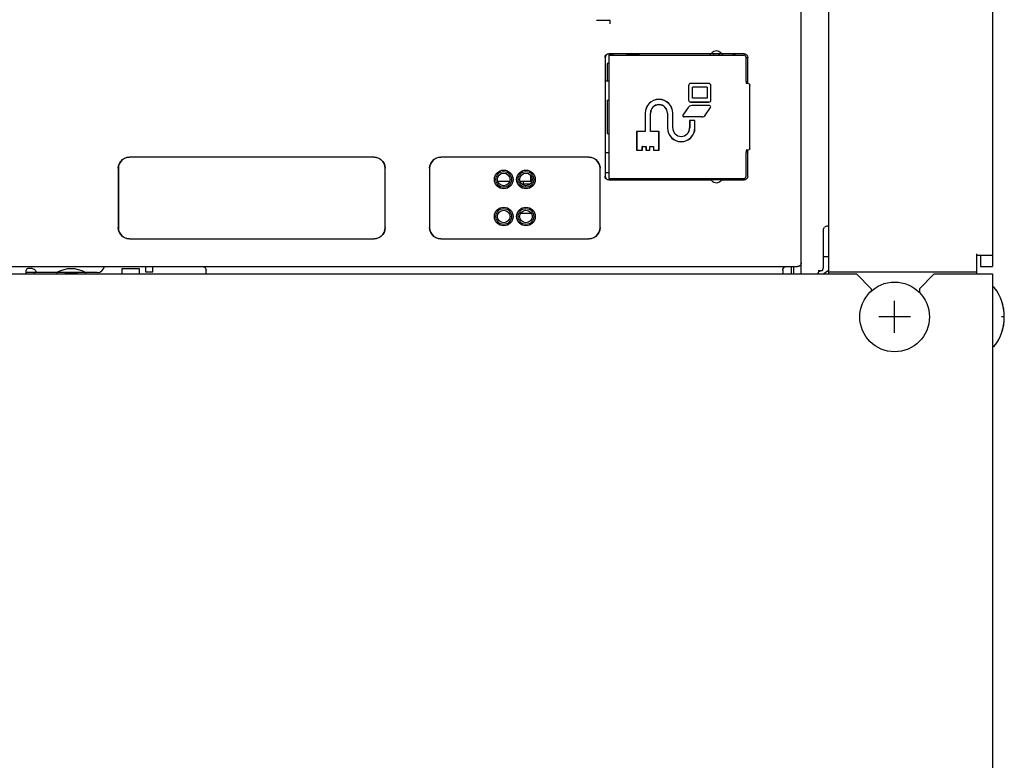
# Model space of a CAD drawing. Extents: x 28 to 410, y 33 to 287.
# Tile 12 of 35: x 89 to 115, y 158 to 178. Entities that reach past the tile are written whole.
import ezdxf

# ---------------------------------------------------------------- set-up
doc = ezdxf.new("R2010")
doc.units = 0
doc.header["$LTSCALE"] = 23.1
doc.layers.get('0').update_dxf_attribs({"linetype": 'CONTINUOUS'})
doc.layers.add('ALL_CURVE', color=7, linetype='CONTINUOUS')

msp = doc.modelspace()

# ---------------------------------------------------------------- linework, layer by layer
at = {"color": 7, "linetype": 'CONTINUOUS'}
for p, q in [((114.755, 244.312), (114.755, 171.212)), ((110.335, 171.012), (110.335, 180.094)), ((109.595, 171.012), (109.595, 179.81)), ((104.435, 177.852), (104.07, 177.852)), ((104.435, 177.763), (104.435, 177.852)), ((104.301, 176.856), (104.301, 173.648)), ((104.305, 176.852), (104.305, 176.252)), ((107.139, 176.956), (104.401, 176.956)), ((104.405, 176.952), (104.513, 176.952)), ((104.405, 176.912), (108.045, 176.912)), ((104.405, 176.912), (104.405, 173.592)), ((104.533, 176.953), (104.513, 176.952)), ((104.513, 176.952), (104.513, 176.932)), ((104.516, 176.917), (104.513, 176.932)), ((104.519, 176.912), (104.516, 176.917)), ((104.897, 176.952), (104.877, 176.953)), ((104.897, 176.952), (105.205, 176.952)), ((104.897, 176.952), (104.897, 176.932)), ((105.216, 176.948), (105.205, 176.952)), ((107.144, 176.948), (107.143, 176.943)), ((107.144, 176.948), (107.155, 176.952)), ((107.455, 176.952), (107.155, 176.952)), ((107.466, 176.948), (107.455, 176.952)), ((108.05, 176.956), (107.471, 176.956)), ((107.747, 176.948), (107.757, 176.948)), ((107.757, 176.948), (107.773, 176.945)), ((108.105, 176.211), (108.105, 176.852)), ((108.15, 176.15), (108.15, 176.856)), ((104.405, 176.692), (104.355, 176.692)), ((104.355, 176.692), (104.355, 176.224)), ((104.313, 176.228), (104.305, 176.252)), ((106.553, 176.092), (106.553, 175.702)), ((106.555, 176.092), (106.555, 175.702)), ((107.095, 176.154), (106.615, 176.154)), ((107.095, 176.152), (106.615, 176.152)), ((107.053, 176.05), (106.657, 176.05)), ((106.657, 175.754), (106.657, 176.05)), ((107.053, 176.05), (107.053, 175.754)), ((107.155, 175.702), (107.155, 176.092)), ((107.157, 175.702), (107.157, 176.092)), ((108.107, 176.15), (108.106, 176.151)), ((108.165, 176.15), (108.107, 176.15)), ((108.165, 176.15), (108.185, 176.145)), ((108.205, 174.394), (108.205, 176.11)), ((104.358, 175.699), (104.358, 174.805)), ((104.359, 175.699), (104.36, 175.699)), ((104.36, 175.699), (104.405, 175.704)), ((106.605, 175.652), (107.105, 175.652)), ((107.105, 175.65), (106.605, 175.65)), ((107.053, 175.754), (106.657, 175.754)), ((106.539, 175.5), (106.403, 175.296)), ((107.123, 175.554), (106.64, 175.554)), ((107.013, 175.304), (107.148, 175.507)), ((105.383, 175.352), (105.383, 174.854)), ((105.385, 175.352), (105.385, 174.852)), ((105.525, 174.852), (105.525, 175.352)), ((105.527, 174.854), (105.527, 175.352)), ((105.983, 175.352), (105.983, 174.952)), ((105.985, 175.352), (105.985, 174.952)), ((106.125, 174.952), (106.125, 175.352)), ((106.127, 174.952), (106.127, 175.352)), ((106.911, 175.25), (106.428, 175.25)), ((106.727, 175.154), (106.583, 175.154)), ((106.583, 175.154), (106.585, 175.152)), ((106.583, 175.154), (106.583, 174.952)), ((106.725, 175.152), (106.585, 175.152)), ((106.585, 175.152), (106.585, 174.952)), ((106.727, 175.154), (106.725, 175.152)), ((106.725, 174.952), (106.725, 175.152)), ((106.727, 174.952), (106.727, 175.154)), ((105.383, 174.854), (105.153, 174.854)), ((105.153, 174.854), (105.155, 174.852)), ((105.153, 174.854), (105.153, 174.35)), ((105.385, 174.852), (105.155, 174.852)), ((105.155, 174.852), (105.155, 174.352)), ((105.383, 174.854), (105.385, 174.852)), ((105.527, 174.854), (105.525, 174.852)), ((105.755, 174.852), (105.525, 174.852)), ((105.757, 174.854), (105.527, 174.854)), ((105.757, 174.854), (105.755, 174.852)), ((105.755, 174.352), (105.755, 174.852)), ((105.757, 174.35), (105.757, 174.854)), ((104.36, 174.805), (104.359, 174.805)), ((104.36, 174.805), (104.405, 174.8)), ((105.153, 174.35), (105.155, 174.352)), ((105.153, 174.35), (105.307, 174.35)), ((105.155, 174.352), (105.305, 174.352)), ((105.305, 174.452), (105.405, 174.452)), ((105.307, 174.45), (105.305, 174.452)), ((105.305, 174.352), (105.305, 174.452)), ((105.307, 174.35), (105.305, 174.352)), ((105.307, 174.45), (105.403, 174.45)), ((105.307, 174.35), (105.307, 174.45)), ((105.403, 174.45), (105.405, 174.452)), ((105.403, 174.45), (105.403, 174.35)), ((105.403, 174.35), (105.405, 174.352)), ((105.403, 174.35), (105.507, 174.35)), ((105.405, 174.452), (105.405, 174.352)), ((105.405, 174.352), (105.505, 174.352)), ((105.505, 174.452), (105.605, 174.452)), ((105.507, 174.45), (105.505, 174.452)), ((105.505, 174.352), (105.505, 174.452)), ((105.507, 174.35), (105.505, 174.352)), ((105.507, 174.45), (105.603, 174.45)), ((105.507, 174.35), (105.507, 174.45)), ((105.603, 174.45), (105.605, 174.452)), ((105.603, 174.45), (105.603, 174.35)), ((105.603, 174.35), (105.605, 174.352)), ((105.603, 174.35), (105.757, 174.35)), ((105.605, 174.452), (105.605, 174.352)), ((105.605, 174.352), (105.755, 174.352)), ((105.757, 174.35), (105.755, 174.352)), ((108.107, 174.354), (108.106, 174.353)), ((108.165, 174.354), (108.107, 174.354)), ((108.15, 173.648), (108.15, 174.354)), ((98.066, 174.163), (91.464, 174.163)), ((98.065, 174.162), (91.465, 174.162)), ((103.866, 174.163), (99.864, 174.163)), ((103.865, 174.162), (99.865, 174.162)), ((104.313, 174.276), (104.305, 174.252)), ((104.305, 174.252), (104.305, 173.652)), ((108.105, 173.652), (108.105, 174.293)), ((91.164, 173.863), (91.164, 172.261)), ((91.165, 173.862), (91.165, 172.262)), ((98.365, 172.262), (98.365, 173.862)), ((98.366, 172.261), (98.366, 173.863)), ((99.564, 173.863), (99.564, 172.261)), ((99.565, 173.862), (99.565, 172.262)), ((104.165, 172.262), (104.165, 173.862)), ((104.166, 172.261), (104.166, 173.863)), ((102.295, 173.512), (102.295, 173.669)), ((102.335, 173.552), (102.295, 173.552)), ((104.305, 173.752), (104.405, 173.752)), ((104.401, 173.548), (107.139, 173.548)), ((104.405, 173.592), (108.045, 173.592)), ((104.405, 173.552), (104.513, 173.552)), ((104.516, 173.587), (104.513, 173.572)), ((104.513, 173.552), (104.513, 173.572)), ((104.513, 173.552), (104.533, 173.551)), ((104.519, 173.592), (104.516, 173.587)), ((104.877, 173.551), (104.897, 173.552)), ((104.897, 173.552), (104.897, 173.572)), ((104.897, 173.552), (105.205, 173.552)), ((105.216, 173.556), (105.205, 173.552)), ((105.216, 173.556), (105.217, 173.561)), ((107.144, 173.556), (107.155, 173.552)), ((107.455, 173.552), (107.155, 173.552)), ((107.466, 173.556), (107.455, 173.552)), ((107.466, 173.556), (107.467, 173.561)), ((107.471, 173.548), (108.05, 173.548)), ((101.403, 173.512), (101.727, 173.512)), ((102.003, 173.512), (102.295, 173.512)), ((102.095, 173.432), (102.095, 173.512)), ((102.272, 173.432), (102.095, 173.432)), ((102.022, 172.652), (102.295, 172.652)), ((102.295, 172.652), (102.295, 172.669)), ((110.195, 171.186), (110.195, 172.202)), ((110.335, 172.302), (110.295, 172.302)), ((91.464, 171.961), (98.066, 171.961)), ((91.465, 171.962), (98.065, 171.962)), ((99.864, 171.961), (103.866, 171.961)), ((99.865, 171.962), (103.865, 171.962)), ((110.335, 171.471), (110.195, 171.471)), ((114.335, 171.012), (114.335, 171.553)), ((114.755, 171.512), (114.335, 171.512)), ((75.575, 171.212), (109.495, 171.212)), ((88.693, 171.151), (88.68, 171.112)), ((88.839, 171.156), (88.793, 171.156)), ((91.735, 171.152), (91.255, 171.152)), ((91.255, 171.152), (91.255, 171.012)), ((91.735, 171.012), (91.735, 171.152)), ((91.893, 171.212), (91.893, 171.072)), ((92.097, 171.072), (92.097, 171.212)), ((109.323, 171.212), (109.323, 171.012)), ((109.386, 171.212), (109.386, 171.012)), ((110.167, 171.102), (110.195, 171.186)), ((114.435, 171.212), (114.755, 171.212)), ((52.385, 171.012), (111.085, 171.012)), ((88.68, 171.012), (88.68, 171.112)), ((89.515, 171.052), (88.895, 171.052)), ((88.895, 171.052), (88.895, 171.012)), ((89.515, 171.012), (89.515, 171.052)), ((90.595, 171.052), (90.275, 171.052)), ((90.275, 171.052), (90.275, 171.012)), ((91.893, 171.072), (92.097, 171.072)), ((93.535, 171.012), (93.535, 171.112)), ((109.095, 171.112), (109.095, 171.012)), ((110.052, 171.102), (110.167, 171.102)), ((110.052, 171.022), (110.053, 171.034)), ((110.052, 171.012), (110.052, 171.022)), ((110.053, 171.034), (110.055, 171.043)), ((110.12, 171.101), (110.132, 171.102)), ((114.335, 171.059), (110.335, 171.059)), ((111.485, 170.612), (111.085, 171.012)), ((113.185, 171.012), (112.785, 170.612)), ((113.185, 171.012), (114.755, 171.012)), ((114.755, 171.012), (114.755, 142.412)), ((111.485, 170.612), (111.485, 170.548)), ((112.785, 170.612), (112.785, 170.508)), ((114.79, 170.652), (114.755, 170.652)), ((114.79, 169.052), (114.755, 169.052))]:
    msp.add_line(p, q, dxfattribs=at)
at = {"color": 3, "linetype": 'CONTINUOUS'}
for p, q in [((114.435, 171.512), (114.435, 171.212)), ((88.895, 171.052), (88.68, 171.052)), ((90.195, 171.052), (89.515, 171.052))]:
    msp.add_line(p, q, dxfattribs=at)
at = {"color": 7, "linetype": 'CONTINUOUS'}
for points in [[(107.139, 176.956), (107.155, 176.958), (107.171, 176.965), (107.184, 176.977)], [(107.426, 176.977), (107.439, 176.965), (107.455, 176.958), (107.471, 176.956)], [(104.301, 176.856), (104.306, 176.887), (104.32, 176.915), (104.342, 176.937), (104.37, 176.951), (104.401, 176.956)], [(104.405, 176.952), (104.374, 176.947), (104.346, 176.933), (104.324, 176.911), (104.31, 176.883), (104.305, 176.852)], [(104.877, 176.953), (104.858, 176.954), (104.829, 176.954), (104.793, 176.955), (104.75, 176.955), (104.705, 176.955), (104.66, 176.955), (104.617, 176.955), (104.581, 176.954), (104.552, 176.954), (104.533, 176.953)], [(104.891, 176.912), (104.894, 176.917), (104.897, 176.932)], [(105.22, 176.912), (105.219, 176.929), (105.217, 176.943), (105.216, 176.948)], [(107.143, 176.943), (107.141, 176.929), (107.141, 176.912)], [(107.47, 176.912), (107.469, 176.929), (107.467, 176.943), (107.466, 176.948)], [(107.773, 176.945), (107.798, 176.935), (107.819, 176.918), (107.823, 176.912)], [(108.105, 176.852), (108.097, 176.882), (108.075, 176.904), (108.045, 176.912)], [(108.05, 176.956), (108.081, 176.951), (108.109, 176.937), (108.131, 176.915), (108.145, 176.887), (108.15, 176.856)], [(108.147, 176.852), (108.143, 176.847), (108.132, 176.844), (108.116, 176.842), (108.105, 176.842)], [(104.313, 176.228), (104.318, 176.226), (104.333, 176.225), (104.355, 176.224), (104.383, 176.223), (104.405, 176.223)], [(108.105, 176.211), (108.105, 176.181), (108.106, 176.159), (108.106, 176.151)], [(108.185, 176.145), (108.2, 176.13), (108.205, 176.11)], [(108.106, 174.353), (108.106, 174.345), (108.105, 174.323), (108.105, 174.293)], [(108.205, 174.394), (108.2, 174.374), (108.185, 174.359), (108.165, 174.354)], [(91.164, 173.863), (91.172, 173.929), (91.194, 173.993), (91.23, 174.05), (91.277, 174.097), (91.334, 174.133), (91.398, 174.155), (91.464, 174.163)], [(91.465, 174.162), (91.398, 174.154), (91.335, 174.132), (91.278, 174.097), (91.23, 174.049), (91.195, 173.992), (91.173, 173.929), (91.165, 173.862)], [(98.365, 173.862), (98.358, 173.929), (98.335, 173.992), (98.3, 174.049), (98.252, 174.097), (98.195, 174.132), (98.132, 174.154), (98.065, 174.162)], [(98.066, 174.163), (98.133, 174.155), (98.196, 174.133), (98.253, 174.097), (98.3, 174.05), (98.336, 173.993), (98.358, 173.929), (98.366, 173.863)], [(99.564, 173.863), (99.572, 173.929), (99.594, 173.993), (99.63, 174.05), (99.677, 174.097), (99.734, 174.133), (99.798, 174.155), (99.864, 174.163)], [(99.865, 174.162), (99.798, 174.154), (99.735, 174.132), (99.678, 174.097), (99.63, 174.049), (99.595, 173.992), (99.573, 173.929), (99.565, 173.862)], [(104.165, 173.862), (104.158, 173.929), (104.135, 173.992), (104.1, 174.049), (104.052, 174.097), (103.995, 174.132), (103.932, 174.154), (103.865, 174.162)], [(103.866, 174.163), (103.933, 174.155), (103.996, 174.133), (104.053, 174.097), (104.1, 174.05), (104.136, 173.993), (104.158, 173.929), (104.166, 173.863)], [(104.405, 174.281), (104.383, 174.281), (104.355, 174.28), (104.333, 174.279), (104.318, 174.278), (104.313, 174.276)], [(104.401, 173.548), (104.37, 173.553), (104.342, 173.567), (104.32, 173.589), (104.306, 173.617), (104.301, 173.648)], [(104.305, 173.652), (104.31, 173.621), (104.324, 173.593), (104.346, 173.571), (104.374, 173.557), (104.405, 173.552)], [(104.533, 173.551), (104.552, 173.55), (104.581, 173.55), (104.617, 173.549), (104.66, 173.549), (104.705, 173.549), (104.75, 173.549), (104.793, 173.549), (104.829, 173.55), (104.858, 173.55), (104.877, 173.551)], [(104.891, 173.592), (104.894, 173.587), (104.897, 173.572)], [(105.217, 173.561), (105.219, 173.575), (105.22, 173.592)], [(107.184, 173.527), (107.171, 173.539), (107.155, 173.546), (107.139, 173.548)], [(107.141, 173.592), (107.141, 173.575), (107.143, 173.561), (107.144, 173.556)], [(107.471, 173.548), (107.455, 173.546), (107.439, 173.539), (107.426, 173.527)], [(107.467, 173.561), (107.469, 173.575), (107.47, 173.592)], [(108.047, 173.552), (108.042, 173.556), (108.038, 173.566), (108.036, 173.583), (108.037, 173.592)], [(108.045, 173.592), (108.075, 173.6), (108.097, 173.622), (108.105, 173.652)], [(108.15, 173.648), (108.145, 173.617), (108.131, 173.589), (108.109, 173.567), (108.081, 173.553), (108.05, 173.548)], [(91.464, 171.961), (91.398, 171.969), (91.334, 171.991), (91.277, 172.027), (91.23, 172.074), (91.194, 172.131), (91.172, 172.194), (91.164, 172.261)], [(91.165, 172.262), (91.173, 172.195), (91.195, 172.132), (91.23, 172.075), (91.278, 172.027), (91.335, 171.992), (91.398, 171.97), (91.465, 171.962)], [(98.065, 171.962), (98.132, 171.97), (98.195, 171.992), (98.252, 172.027), (98.3, 172.075), (98.335, 172.132), (98.358, 172.195), (98.365, 172.262)], [(98.366, 172.261), (98.358, 172.194), (98.336, 172.131), (98.3, 172.074), (98.253, 172.027), (98.196, 171.991), (98.133, 171.969), (98.066, 171.961)], [(99.864, 171.961), (99.798, 171.969), (99.734, 171.991), (99.677, 172.027), (99.63, 172.074), (99.594, 172.131), (99.572, 172.194), (99.564, 172.261)], [(99.565, 172.262), (99.573, 172.195), (99.595, 172.132), (99.63, 172.075), (99.678, 172.027), (99.735, 171.992), (99.798, 171.97), (99.865, 171.962)], [(103.865, 171.962), (103.932, 171.97), (103.995, 171.992), (104.052, 172.027), (104.1, 172.075), (104.135, 172.132), (104.158, 172.195), (104.165, 172.262)], [(104.166, 172.261), (104.158, 172.194), (104.136, 172.131), (104.1, 172.074), (104.053, 172.027), (103.996, 171.991), (103.933, 171.969), (103.866, 171.961)], [(110.195, 172.202), (110.196, 172.212), (110.197, 172.223), (110.2, 172.234), (110.205, 172.246), (110.213, 172.259), (110.223, 172.271)], [(110.295, 172.302), (110.275, 172.3), (110.256, 172.294), (110.238, 172.284), (110.223, 172.271)], [(88.793, 171.156), (88.768, 171.156), (88.744, 171.155), (88.723, 171.155), (88.707, 171.153), (88.697, 171.152), (88.693, 171.151)], [(88.839, 171.156), (88.865, 171.153), (88.889, 171.143), (88.91, 171.127), (88.926, 171.106), (88.936, 171.082), (88.939, 171.056)], [(93.435, 171.212), (93.466, 171.207), (93.494, 171.193), (93.516, 171.171), (93.53, 171.143), (93.535, 171.112)], [(109.095, 171.112), (109.1, 171.143), (109.114, 171.171), (109.136, 171.193), (109.164, 171.207), (109.195, 171.212)], [(109.595, 171.312), (109.59, 171.281), (109.576, 171.253), (109.554, 171.231), (109.526, 171.217), (109.495, 171.212)], [(110.055, 171.043), (110.063, 171.062), (110.076, 171.079), (110.093, 171.092), (110.112, 171.099), (110.12, 171.101)], [(110.061, 171.054), (110.069, 171.067), (110.08, 171.079), (110.093, 171.09), (110.108, 171.097), (110.118, 171.101)]]:
    msp.add_lwpolyline(points, dxfattribs=at)
for centre, radius in [((101.565, 173.562), 0.252), ((102.165, 173.562), 0.252), ((101.565, 173.562), 0.212), ((101.565, 173.562), 0.17), ((102.165, 173.562), 0.212), ((102.165, 173.562), 0.17), ((101.565, 172.562), 0.252), ((101.565, 172.562), 0.212), ((101.565, 172.562), 0.17), ((102.165, 172.562), 0.252), ((102.165, 172.562), 0.212), ((102.165, 172.562), 0.17), ((112.115, 169.852), 0.94)]:
    msp.add_circle(centre, radius, dxfattribs=at)
for centre, radius, start, end in [((107.305, 176.872), 0.16, 40.8333, 139.1667), ((107.305, 176.872), 0.1, 125.431, 156.4218), ((107.305, 176.872), 0.1, 23.5782, 54.569), ((106.615, 176.092), 0.0617, 90, 180), ((106.615, 176.092), 0.06, 90, 180), ((107.095, 176.092), 0.0617, 0, 90), ((107.095, 176.092), 0.06, 0, 90), ((105.755, 175.352), 0.372, 0, 180), ((105.755, 175.352), 0.37, 0, 180), ((106.605, 175.702), 0.0517, 180, 270), ((106.605, 175.702), 0.05, 180, 270), ((107.105, 175.702), 0.0517, 270, 360), ((107.105, 175.702), 0.05, 270, 360), ((105.755, 175.352), 0.23, 0, 180), ((105.755, 175.352), 0.228, 0, 180), ((106.64, 175.432), 0.122, 90, 146.31), ((107.123, 175.524), 0.0297, 326.31, 90), ((106.428, 175.28), 0.0297, 146.31, 270), ((106.911, 175.372), 0.122, 270, 326.31), ((106.355, 174.952), 0.372, 180, 360), ((106.355, 174.952), 0.37, 180, 360), ((106.355, 174.952), 0.23, 180, 360), ((106.355, 174.952), 0.228, 180, 360), ((107.305, 173.632), 0.16, 220.8333, 319.1667), ((107.305, 173.632), 0.1, 203.5782, 234.569), ((107.305, 173.632), 0.1, 305.431, 336.4218), ((89.895, 170.352), 0.8, 61.0806, 118.9249), ((90.595, 171.252), 0.2, 270, 348.3722), ((89.895, 170.352), 0.69, 75.3917, 104.6083), ((110.735, 170.412), 0.8, 120.0264, 131.295), ((114.79, 170.632), 0.02, 37.5443, 90), ((113.775, 169.852), 1.3, 322.4557, 37.5443), ((114.79, 169.072), 0.02, 270, 322.4557)]:
    msp.add_arc(centre, radius, start, end, dxfattribs=at)
at = {"color": 3, "linetype": 'CONTINUOUS'}
msp.add_arc((90.195, 170.652), 0.4, 78.5418, 90, dxfattribs=at)
at = {"layer": 'ALL_CURVE', "color": 40, "linetype": 'CONTINUOUS'}
for p, q in [((112.115, 169.422), (112.115, 170.282)), ((112.545, 169.852), (111.685, 169.852)), ((115.075, 169.852), (114.998, 169.852))]:
    msp.add_line(p, q, dxfattribs=at)
msp.add_arc((113.775, 169.852), 1.3, 340.2168, 19.7832, dxfattribs=at)

doc.saveas('drawing.dxf')
